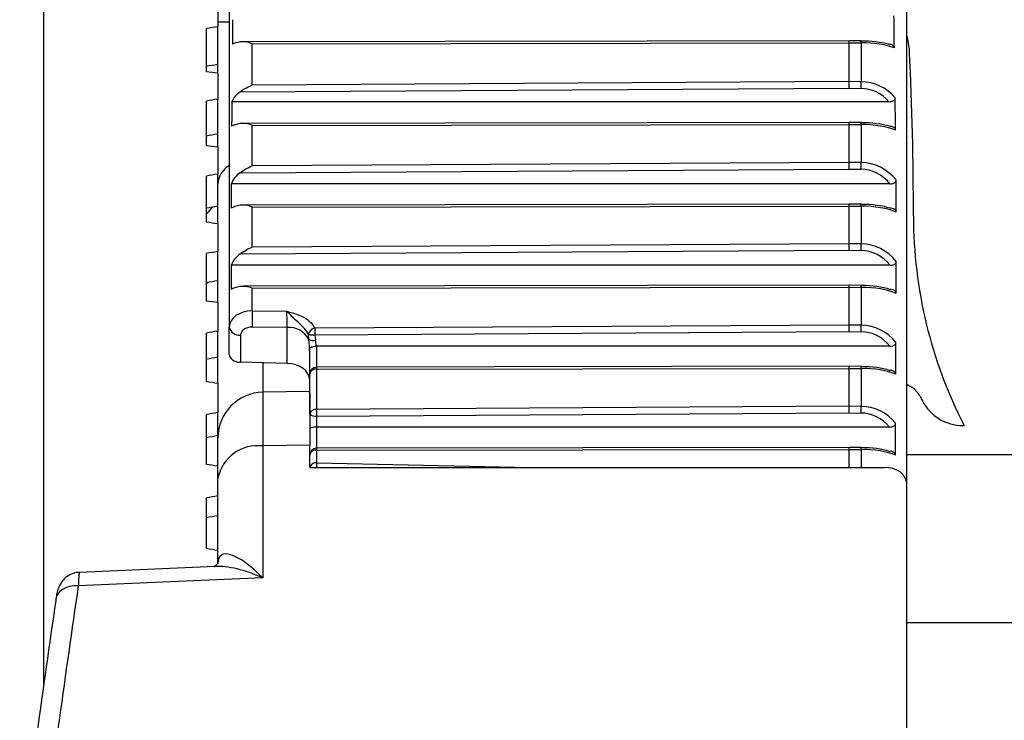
# Model space of a CAD drawing. Header units: millimetres. Extents: x 0 to 420, y 0 to 297.
# Tile 54 of 62: x 290.74 to 293.63, y 250.04 to 252.1. Entities that reach past the tile are written whole.
import ezdxf

# ---------------------------------------------------------------- set-up
doc = ezdxf.new("R2010")
doc.units = ezdxf.units.MM

msp = doc.modelspace()

# ---------------------------------------------------------------- linework, layer by layer
at = {"color": 7, "linetype": 'Continuous', "lineweight": 25}
for p, q in [((290.80944, 254.0525), (290.80944, 250.14252)), ((291.35558, 252.32714), (291.35558, 251.19628)), ((293.34774, 250.73666), (293.34774, 252.20102)), ((291.32181, 252.15314), (291.32181, 252.07964)), ((291.32181, 252.09434), (291.35558, 252.09394)), ((291.28805, 251.94723), (291.28805, 252.07418)), ((291.32181, 251.96841), (291.32181, 252.07964)), ((293.17889, 252.03836), (291.39554, 252.03565)), ((293.21373, 252.03827), (293.17889, 252.03836)), ((291.42275, 252.02975), (293.17891, 252.03242)), ((291.42275, 251.90817), (291.42275, 252.02975)), ((293.17891, 251.91832), (293.17891, 252.03242)), ((293.17891, 252.03242), (293.21386, 252.03233)), ((293.21386, 252.03233), (293.21386, 251.91798)), ((291.32181, 251.94305), (291.32181, 251.96841)), ((291.32181, 251.94305), (291.32181, 251.86669)), ((291.3869, 251.88816), (293.17888, 251.89852)), ((293.17891, 251.91832), (291.42275, 251.90817)), ((293.17888, 251.89852), (293.21368, 251.89818)), ((293.21386, 251.91798), (293.17891, 251.91832)), ((291.28805, 251.72951), (291.28805, 251.86111)), ((291.32181, 251.76363), (291.32181, 251.86669)), ((293.29551, 251.85919), (291.363, 251.85919)), ((293.17889, 251.79806), (291.39554, 251.79538)), ((291.42275, 251.78948), (293.17891, 251.79213)), ((291.42275, 251.67018), (291.42275, 251.78948)), ((293.21373, 251.79798), (293.17889, 251.79806)), ((293.17891, 251.68041), (293.17891, 251.79213)), ((293.17891, 251.79213), (293.21386, 251.79204)), ((293.21386, 251.79204), (293.21386, 251.68007)), ((291.32181, 251.7251), (291.32181, 251.76363)), ((291.32181, 251.7251), (291.32181, 251.6461)), ((291.38714, 251.65034), (293.17888, 251.66077)), ((293.17891, 251.68041), (291.42275, 251.67018)), ((293.17888, 251.66077), (293.21368, 251.66043)), ((293.21386, 251.68007), (293.17891, 251.68041)), ((291.28805, 251.50451), (291.28805, 251.64041)), ((291.32181, 251.55149), (291.32181, 251.6461)), ((293.29853, 251.61753), (291.3615, 251.61753)), ((291.32181, 251.4999), (291.32181, 251.55149)), ((293.17889, 251.55796), (291.39555, 251.5552)), ((291.42275, 251.54931), (293.17891, 251.55203)), ((291.42275, 251.43121), (291.42275, 251.54931)), ((293.21373, 251.55787), (293.17889, 251.55796)), ((293.17891, 251.44149), (293.17891, 251.55203)), ((293.17891, 251.55203), (293.21386, 251.55194)), ((293.21386, 251.55194), (293.21386, 251.44114)), ((291.32181, 251.4999), (291.32181, 251.41847)), ((293.17891, 251.44149), (291.42275, 251.43121)), ((293.21386, 251.44114), (293.17891, 251.44149)), ((291.28805, 251.27286), (291.28805, 251.41267)), ((291.32181, 251.33256), (291.32181, 251.41847)), ((291.38731, 251.41148), (293.17888, 251.42197)), ((293.17888, 251.42197), (293.21368, 251.42163)), ((293.29888, 251.37806), (291.36137, 251.37806)), ((291.29232, 251.3275), (291.28805, 251.32463)), ((291.32181, 251.26804), (291.32181, 251.33256)), ((293.17889, 251.31905), (291.39555, 251.31624)), ((291.42275, 251.31034), (293.17891, 251.31312)), ((291.42275, 251.24362), (291.42275, 251.31034)), ((293.21374, 251.31896), (293.17889, 251.31905)), ((293.17891, 251.2022), (293.17891, 251.31312)), ((293.17891, 251.31312), (293.21386, 251.31302)), ((293.21386, 251.31302), (293.21386, 251.20186)), ((291.32181, 251.26804), (291.32181, 251.18442)), ((291.42275, 251.24362), (291.52476, 251.24273)), ((291.35558, 251.11683), (291.35558, 251.19628)), ((291.52558, 251.19498), (291.42234, 251.19587)), ((291.52558, 251.08917), (291.52558, 251.19498)), ((293.17891, 251.2022), (291.6071, 251.193)), ((293.21386, 251.20186), (293.17891, 251.2022)), ((291.28805, 251.03518), (291.28805, 251.17854)), ((291.32181, 251.10745), (291.32181, 251.18442)), ((291.38875, 251.17241), (291.38875, 251.09255)), ((291.5897, 251.15943), (291.5881, 251.17492)), ((291.60721, 251.1735), (293.17888, 251.18271)), ((291.60721, 251.1735), (291.60928, 251.15791)), ((293.17888, 251.18271), (293.21368, 251.18237)), ((293.29788, 251.14002), (291.61219, 251.14002)), ((291.61219, 251.14002), (291.61219, 251.07827)), ((291.59193, 251.05801), (291.59193, 251.13134)), ((291.32181, 251.03019), (291.32181, 251.10745)), ((291.52558, 251.08917), (291.38875, 251.09255)), ((291.45452, 251.09092), (291.45452, 250.99947)), ((293.17889, 251.08075), (291.61216, 251.07827)), ((293.21374, 251.08066), (293.17889, 251.08075)), ((291.59193, 250.93976), (291.59193, 251.05801)), ((291.61209, 251.07233), (293.17891, 251.07482)), ((291.61209, 251.07233), (291.61209, 250.95409)), ((293.17891, 250.96324), (293.17891, 251.07482)), ((293.17891, 251.07482), (293.21386, 251.07472)), ((293.21386, 251.07472), (293.21386, 250.9629)), ((291.32181, 251.03019), (291.32181, 250.94459)), ((291.59184, 251.00706), (291.45442, 251.00459)), ((293.17891, 250.96324), (291.61209, 250.95409)), ((293.21386, 250.9629), (293.17891, 250.96324)), ((291.28805, 250.79214), (291.28805, 250.93864)), ((291.32181, 250.88895), (291.32181, 250.94459)), ((291.61219, 250.93452), (293.17888, 250.94367)), ((291.61219, 250.93452), (291.61219, 250.90224)), ((293.17888, 250.94367), (293.21368, 250.94333)), ((293.31506, 250.81947), (293.31506, 250.91339)), ((293.51373, 250.90641), (293.51657, 250.90641)), ((291.32181, 250.86955), (291.32181, 250.88895)), ((293.29695, 250.90224), (291.61219, 250.90224)), ((291.61219, 250.90224), (291.61219, 250.83995)), ((291.59193, 250.84884), (291.45452, 250.84638)), ((291.59193, 250.78358), (291.59193, 250.84884)), ((291.45452, 250.84638), (291.45452, 250.45861)), ((291.61209, 250.83402), (293.17891, 250.83647)), ((291.61209, 250.83402), (291.61209, 250.7968)), ((293.17889, 250.84241), (291.61216, 250.83995)), ((293.21373, 250.84232), (293.17889, 250.84241)), ((293.17891, 250.83647), (293.21386, 250.83638)), ((293.17891, 250.78358), (293.17891, 250.83647)), ((293.21386, 250.83638), (293.21386, 250.78358)), ((330.48982, 250.82054), (293.34774, 250.82054)), ((291.61209, 250.7968), (292.24175, 250.78358)), ((291.59193, 250.78358), (293.28139, 250.78358)), ((291.32181, 250.50017), (291.32181, 250.75089)), ((293.34774, 247.99011), (293.34774, 250.73666)), ((291.28805, 250.5444), (291.28805, 250.69364)), ((291.31408, 250.49209), (290.91465, 250.47468)), ((291.45452, 250.45861), (290.91142, 250.43494)), ((330.48982, 250.32605), (293.34774, 250.32605))]:
    msp.add_line(p, q, dxfattribs=at)
at = {"color": 7, "linetype": 'Continuous', "lineweight": 25, "flags": 128}
for points in [[(291.30505, 251.54866), (291.29338, 251.5341), (291.28805, 251.52897)], [(293.34774, 251.0278), (293.35129, 251.02581), (293.36276, 251.01897)], [(290.91142, 250.43494), (290.89848, 250.43484), (290.88608, 250.43295), (290.87467, 250.42934), (290.86469, 250.42415), (290.8565, 250.41757), (290.85043, 250.40985), (290.84669, 250.40127), (290.84543, 250.39217)]]:
    msp.add_lwpolyline(points, dxfattribs=at)
at = {"color": 7, "linetype": 'Continuous', "lineweight": 25}
for centre, radius, start, end in [((293.12088, 252.03334), 0.09298, 359.38232, 3.04043), ((293.15358, 251.99759), 0.20259, 2.73913, 16.58308), ((283.23785, 251.52319), 10.12966, 0, 2.739125), ((287.00069, 251.96356), 6.21334, 359.397102, 359.579683), ((293.12085, 251.79304), 0.09302, 359.38731, 3.04414), ((291.39095, 251.61188), 0.06933, 120.67276, 175.65705), ((286.8517, 251.72754), 6.36234, 359.395691, 359.572514), ((293.12095, 251.55296), 0.09291, 359.37158, 3.0325), ((294.71813, 251.52319), 1.35062, 180, 207.17239), ((286.74073, 251.49002), 6.47331, 359.394638, 359.567396), ((293.12103, 251.31406), 0.09284, 359.36049, 3.0244), ((293.16559, 251.20468), 1.74327, 178.72032, 180.28974), ((291.38495, 251.20211), 0.02994, 191.22551, 277.30015), ((291.53031, 251.12792), 0.06722, 27.94774, 94.03673), ((286.7196, 251.25101), 6.49444, 359.394438, 359.566442), ((291.6114, 251.16945), 0.02393, 100.34427, 166.79559), ((291.60027, 251.20942), 0.03659, 250.57114, 280.92965), ((302.43104, 251.24214), 10.82405, 180.260137, 180.36334), ((291.60181, 251.1887), 0.03168, 247.52162, 283.6472), ((293.12104, 251.07576), 0.09282, 359.35843, 3.0229), ((291.61219, 251.05801), 0.02026, 90.09071, 180), ((291.60963, 251.05445), 0.01805, 82.17488, 168.63699), ((291.76664, 251.07337), 0.15455, 178.18542, 180.38555), ((291.45687, 250.86955), 0.13506, 91.14053, 180.00115), ((293.32703, 250.96166), 0.06753, 26.59793, 58.05956), ((294.29318, 251.44543), 1.01297, 206.59793, 207.39631), ((286.78973, 251.01115), 6.42431, 359.395103, 359.569633), ((293.51373, 251.04147), 0.13506, 207.39631, 270), ((291.60963, 250.93621), 0.01805, 82.17488, 168.63699), ((291.60747, 250.95802), 0.02397, 229.60931, 281.36905), ((302.31914, 251.00234), 10.70716, 180.258223, 180.36294), ((291.4393, 250.72757), 0.11978, 82.69985, 168.77449), ((291.61219, 250.8197), 0.02026, 90.08966, 180), ((291.60963, 250.81614), 0.01805, 82.17488, 168.63699), ((291.76672, 250.83505), 0.15463, 178.1824, 180.38142), ((293.121, 250.83741), 0.09287, 359.36529, 3.02798), ((291.60977, 250.77845), 0.0185, 82.78742, 163.88611), ((292.13759, 250.7725), 0.52607, 177.35212, 178.79245)]:
    msp.add_arc(centre, radius, start, end, dxfattribs=at)
for centre, major_axis, ratio, start_param, end_param in [((291.42311, 249.39893), (0, 5.28158), 0.0127862, 1.0338855, 1.0497372), ((293.21268, 244.813), (0, 10.56316), 0.0127862, 5.462898, 5.4751629), ((296.66173, 249.90636), (29.37737, 4.23354), 0.0995432, 1.7392192, 1.7403881), ((291.42311, 252.01834), (0.06753, 0), 0.2902111, 2.1263432, 2.6205335), ((293.17888, 252.0181), (0.00001, 0.02026), 0.0019618, 5.4977875, 6.2831893), ((293.21268, 252.00431), (0.1148, 0), 0.2902111, 0.7951309, 1.5620697), ((293.21268, 251.98469), (0.13506, 0), 0.3527454, 0.7505091, 1.5620697), ((296.44055, 249.8748), (28.26066, 4.07261), 0.0995432, 1.7385645, 1.7397794), ((296.66173, 248.24628), (29.37737, -4.23354), 0.0995432, 1.7679074, 1.7690762), ((293.17888, 251.90399), (0.00004, 0.02026), 0.0005409, 4.4388038, 5.4977949), ((293.21268, 251.77141), (0, 0.12678), 0.9055431, 5.4772143, 6.2744587), ((293.21268, 251.77689), (0, 0.1411), 0.9571858, 5.4377306, 6.2744587), ((296.66173, 249.93678), (29.37762, 4.38236), 0.0921007, 1.7398252, 1.740994), ((291.42311, 251.82521), (0, 0.07458), 0.9055431, 0.5658604, 1.0975985), ((293.21268, 246.43581), (0, 8.19228), 0.0164865, 5.422348, 5.4377306), ((291.42311, 249.99244), (0, 4.09614), 0.0164865, 1.0975985, 1.1173753), ((291.42311, 251.77822), (0.06753, 0), 0.2876616, 2.1250228, 2.6881716), ((293.17888, 251.7778), (0.00001, 0.02026), 0.0019662, 5.4977874, 6.2831893), ((293.21268, 251.76432), (0.1148, 0), 0.2876616, 0.7455815, 1.5620697), ((293.21268, 251.74469), (0.13506, 0), 0.3505784, 0.709959, 1.5620697), ((296.44055, 249.90407), (28.2609, 4.21578), 0.0921007, 1.7391705, 1.7403854), ((296.66173, 248.21585), (29.37762, -4.38236), 0.0921007, 1.7673014, 1.7684703), ((293.17888, 251.66608), (0.00004, 0.02026), 0.0005271, 4.447235, 5.4977943), ((293.21268, 251.53276), (0, 0.12768), 0.8991268, 5.4384327, 6.2744587), ((293.21268, 251.53807), (0, 0.14201), 0.9510877, 5.4059622, 6.2744587), ((296.66173, 249.96485), (29.37791, 4.51909), 0.0844339, 1.7405759, 1.7417448), ((291.42311, 251.58677), (0, 0.07511), 0.8991268, 0.5617091, 1.1488968), ((293.21268, 233.41493), (0, 28.4909), 0.0047405, 5.4016574, 5.4059622), ((291.42311, 245.7841), (0, 14.24545), 0.0047405, 1.1488968, 1.1544199), ((296.44055, 249.93107), (28.26118, 4.34731), 0.0844339, 1.7399212, 1.7411361), ((291.42311, 251.53758), (0.06753, 0), 0.2956813, 2.1291879, 2.7252162), ((293.17888, 251.5377), (0.00001, 0.02026), 0.0019522, 5.4977877, 6.2831893), ((293.21268, 251.52326), (0.1148, 0), 0.2956813, 0.7207132, 1.5620697), ((293.21268, 251.50367), (0.13506, 0), 0.3573952, 0.6892685, 1.5620697), ((296.66173, 248.18779), (29.37791, -4.51909), 0.0844339, 1.7665507, 1.7677196), ((293.17888, 251.42716), (0.00004, 0.02026), 0.0005173, 4.4532004, 5.4977939), ((293.21268, 251.2985), (0, 0.14265), 0.9467847, 5.4022216, 6.2744587), ((296.66173, 249.99048), (29.37824, 4.64347), 0.0765639, 1.7414624, 1.7426312), ((291.42311, 251.34747), (0, 0.07549), 0.8946047, 0.5587672, 1.1536638), ((293.21268, 251.2933), (0, 0.12833), 0.8946047, 5.4337982, 6.2744587), ((291.42311, 258.79318), (0, 18.30259), 0.0036897, 1.9879288, 1.9922023), ((293.21268, 274.68512), (0, 36.60519), 0.0036897, 4.0192256, 4.0225564), ((296.44055, 249.95573), (28.2615, 4.46696), 0.0765639, 1.7408076, 1.7420225), ((291.42311, 251.29829), (0.06753, 0), 0.3013082, 2.1321303, 2.7201867), ((293.17888, 251.29879), (0.00001, 0.02026), 0.0019424, 5.497788, 6.2831812), ((293.21268, 251.28366), (0.1148, 0), 0.3013082, 0.7255338, 1.5620697), ((293.21268, 251.26411), (0.13506, 0), 0.362178, 0.6931634, 1.5620697), ((296.66173, 248.16216), (29.37824, -4.64347), 0.0765639, 1.7656643, 1.7668331), ((291.42311, 251.19586), (0.06753, -0.00083), 0.7070529, 1.5847583, 3.1503186), ((291.5244, 251.21886), (-0.00058, 0.03377), 0.0320632, 3.9261352, 5.4968402), ((291.42252, 251.17199), (0.03376, -0.00083), 0.7068915, 1.593475, 3.1590353), ((293.17888, 251.18788), (0.00004, 0.02026), 0.0005155, 4.4543076, 5.4977938), ((293.21268, 251.05909), (0, 0.14277), 0.945987, 5.4131081, 6.2744587), ((296.66173, 250.0136), (29.37858, 4.75528), 0.0685118, 1.7424743, 1.7436431), ((293.21268, 251.05392), (0, 0.12845), 0.8937669, 5.4469469, 6.2744587), ((291.5244, 251.12001), (0, 0.15436), 0.4374984, 4.712389, 4.9706211), ((291.5244, 251.11484), (0, 0.16868), 0.5204466, 4.8620712, 4.9706211), ((291.61219, 251.1174), (0, 0.02262), 0.8956914, 0, 0.0484721), ((293.21268, 267.68957), (0, 25.65021), 0.0052655, 4.0068828, 4.0116698), ((291.38934, 251.11641), (0.03376, -0.00083), 0.7068915, 3.1590353, 4.7123784), ((296.44055, 249.97797), (28.26183, 4.57452), 0.0685118, 1.7418196, 1.7430345), ((291.5244, 251.04144), (0.06752, -0.00167), 0.7068915, 0.0174427, 1.5707857), ((293.17888, 251.06049), (0.00001, 0.02026), 0.0019406, 5.497788, 6.2831812), ((293.21268, 251.04524), (0.1148, 0), 0.3023484, 0.7405121, 1.5620697), ((293.21268, 251.02569), (0.13506, 0), 0.3630621, 0.7055061, 1.5620697), ((296.66173, 248.13903), (29.37858, -4.75528), 0.0685118, 1.7646523, 1.7658212), ((293.17888, 250.94891), (0.00004, 0.02026), 0.0005216, 4.4505982, 5.4977941), ((293.21268, 250.82053), (0, 0.14237), 0.9486606, 5.4228981, 6.2744587), ((296.66173, 250.03416), (29.37893, 4.85436), 0.0602982, 1.7436004, 1.7447693), ((293.21268, 250.81529), (0, 0.12805), 0.8965755, 5.4589005, 6.2744587), ((296.44055, 249.99775), (28.26216, 4.66983), 0.0602982, 1.7429457, 1.7441606), ((291.61219, 250.89619), (0.02026, 0), 0.2988585, 1.5707963, 3.1415927), ((293.17888, 250.82215), (0.00001, 0.02026), 0.0019467, 5.4977879, 6.2831894), ((293.21268, 250.80732), (0.1148, 0), 0.2988585, 0.7465115, 1.5620697), ((293.21268, 250.78775), (0.13506, 0), 0.3600957, 0.7105091, 1.5620697), ((296.66173, 248.11848), (29.37893, -4.85436), 0.0602982, 1.7635262, 1.7646951), ((293.28021, 250.73583), (0.06752, 0.00167), 0.7068915, 6.2657426, 7.8190857), ((296.66173, 250.05209), (29.37927, 4.94052), 0.0519439, 1.7448285, 1.7459973), ((296.44055, 250.01499), (28.26249, 4.75272), 0.0519439, 1.7441737, 1.7453886), ((296.66173, 248.10055), (29.37927, -4.94052), 0.0519439, 1.7622982, 1.763467), ((291.45687, 250.36312), (-0.1261, 0.16131), 0.2999952, 5.0962773, 6.6496203), ((291.45687, 250.36312), (0.19549, -0.10526), 0.3824318, 1.7856801, 2.5711043), ((358.00754, 246.29134), (67.45325, 1.66459), 0.7068915, 3.0197397, 3.0361245), ((358.00872, 246.2436), (67.52079, 1.66459), 0.7068919, 3.0197571, 3.0361419)]:
    msp.add_ellipse(centre, major_axis=major_axis, ratio=ratio, start_param=start_param, end_param=end_param, dxfattribs=at)
for points, knots in [([(291.42275, 252.02975), (291.42263, 252.0298), (291.41664, 252.0321), (291.40455, 252.03593), (291.39322, 252.0353), (291.38749, 252.03499)], [0, 0, 0, 0, 0.0104052, 0.4999062, 1, 1, 1, 1]), ([(293.31146, 252.01719), (293.3113, 252.01836), (293.311, 252.02071), (293.30853, 252.02381), (293.30456, 252.02629), (293.29922, 252.02785), (293.29514, 252.02801), (293.29306, 252.0281)], [0, 0, 0, 0, 0.1838334, 0.3683481, 0.5433482, 0.7678068, 1, 1, 1, 1]), ([(291.3869, 251.88816), (291.39258, 251.89197), (291.40409, 251.89967), (291.4164, 251.90566), (291.42263, 251.90812), (291.42275, 251.90817)], [0, 0, 0, 0, 0.48895573, 0.98977388, 1, 1, 1, 1]), ([(293.29551, 251.85919), (293.298, 251.85932), (293.30235, 251.85954), (293.30802, 251.86154), (293.31174, 251.86439), (293.31354, 251.86759), (293.31368, 251.86962), (293.31374, 251.87049)], [0, 0, 0, 0, 0.2740851, 0.4792551, 0.6857633, 0.8647498, 1, 1, 1, 1]), ([(291.42275, 251.78948), (291.42263, 251.78953), (291.41667, 251.79182), (291.40461, 251.79564), (291.3933, 251.79504), (291.38757, 251.79474)], [0, 0, 0, 0, 0.01042863, 0.49880548, 1, 1, 1, 1]), ([(293.31511, 251.77556), (293.31495, 251.77678), (293.31462, 251.77924), (293.31206, 251.78248), (293.30823, 251.78485), (293.30311, 251.78644), (293.29923, 251.78662), (293.29702, 251.78673)], [0, 0, 0, 0, 0.1918486, 0.3844512, 0.5660652, 0.7531661, 1, 1, 1, 1]), ([(291.38714, 251.65034), (291.39286, 251.65416), (291.40429, 251.6618), (291.41651, 251.66772), (291.42263, 251.67013), (291.42275, 251.67018)], [0, 0, 0, 0, 0.4950302, 0.9897026, 1, 1, 1, 1]), ([(293.29853, 251.61753), (293.30091, 251.61765), (293.30515, 251.61786), (293.31072, 251.61984), (293.31445, 251.62268), (293.31629, 251.62589), (293.31646, 251.62795), (293.31654, 251.62885)], [0, 0, 0, 0, 0.2629214, 0.4692637, 0.6767785, 0.8593994, 1, 1, 1, 1]), ([(291.42275, 251.54931), (291.42263, 251.54936), (291.41658, 251.55168), (291.40443, 251.55552), (291.39305, 251.55485), (291.38733, 251.55452)], [0, 0, 0, 0, 0.01035515, 0.5022586, 1, 1, 1, 1]), ([(293.31691, 251.53437), (293.31676, 251.53561), (293.31645, 251.53811), (293.31388, 251.5414), (293.31001, 251.5438), (293.30492, 251.54538), (293.30108, 251.54556), (293.29894, 251.54566)], [0, 0, 0, 0, 0.1948074, 0.3904136, 0.5741193, 0.7610669, 1, 1, 1, 1]), ([(291.38731, 251.41148), (291.39303, 251.4153), (291.40442, 251.42289), (291.41657, 251.42877), (291.42263, 251.43116), (291.42275, 251.43121)], [0, 0, 0, 0, 0.4974327, 0.9896514, 1, 1, 1, 1]), ([(293.29888, 251.37806), (293.30124, 251.37818), (293.30547, 251.37839), (293.31103, 251.38035), (293.31475, 251.38318), (293.3166, 251.38636), (293.31678, 251.3884), (293.31686, 251.38928)], [0, 0, 0, 0, 0.2620409, 0.4690274, 0.6771635, 0.8607903, 1, 1, 1, 1]), ([(291.42275, 251.31034), (291.42263, 251.31039), (291.41652, 251.31274), (291.40431, 251.31659), (291.39288, 251.31587), (291.38716, 251.31552)], [0, 0, 0, 0, 0.0103039, 0.5046649, 1, 1, 1, 1]), ([(293.31657, 251.29537), (293.31643, 251.2966), (293.31615, 251.29907), (293.31361, 251.30233), (293.30977, 251.30473), (293.30465, 251.30633), (293.30077, 251.30651), (293.29857, 251.30662)], [0, 0, 0, 0, 0.1934923, 0.3877819, 0.5702802, 0.7560305, 1, 1, 1, 1]), ([(291.5881, 251.17492), (291.5845, 251.18096), (291.57706, 251.19343), (291.55863, 251.20917), (291.54401, 251.2232), (291.53417, 251.23356), (291.52865, 251.23915), (291.52569, 251.2419), (291.52485, 251.24265), (291.52476, 251.24273)], [0, 0, 0, 0, 0.2499813, 0.5159856, 0.7363559, 0.8600158, 0.9603394, 0.9956595, 1, 1, 1, 1]), ([(291.52476, 251.24273), (291.52491, 251.24269), (291.526, 251.24239), (291.53351, 251.24033), (291.54809, 251.23621), (291.57043, 251.22766), (291.5933, 251.21388), (291.60249, 251.19996), (291.6071, 251.193)], [0, 0, 0, 0, 0.0043384, 0.0313159, 0.2158585, 0.424023, 0.7115706, 1, 1, 1, 1]), ([(291.59193, 251.13134), (291.59194, 251.13172), (291.59197, 251.13267), (291.59223, 251.13372), (291.59312, 251.13523), (291.5954, 251.13679), (291.59976, 251.13835), (291.60513, 251.1395), (291.60918, 251.13983), (291.61121, 251.13999)], [0, 0, 0, 0, 0.0431619, 0.1084022, 0.2002978, 0.4235962, 0.6214798, 0.8105739, 1, 1, 1, 1]), ([(293.29788, 251.14002), (293.30027, 251.14014), (293.30453, 251.14035), (293.31012, 251.14231), (293.31384, 251.14513), (293.31566, 251.14829), (293.31584, 251.15029), (293.31592, 251.15115)], [0, 0, 0, 0, 0.2658515, 0.4730524, 0.6814592, 0.8643792, 1, 1, 1, 1]), ([(293.3155, 251.05748), (293.31536, 251.0587), (293.31508, 251.06114), (293.31258, 251.06436), (293.30879, 251.06673), (293.30363, 251.06836), (293.29969, 251.06855), (293.29742, 251.06866)], [0, 0, 0, 0, 0.1910667, 0.3829101, 0.5634499, 0.7482081, 1, 1, 1, 1]), ([(291.45446, 251.00261), (291.45443, 251.00265), (291.45429, 251.00282), (291.45424, 250.96164), (291.45442, 250.8848), (291.45452, 250.84638)], [0, 0, 0, 0, 0.1413495, 0.5706761, 1, 1, 1, 1]), ([(291.59193, 251.00222), (291.59193, 251.00028), (291.59193, 250.99594), (291.59193, 250.93157), (291.59193, 250.87008), (291.59193, 250.84884)], [0, 0, 0, 0, 0.3445633, 0.7736077, 1, 1, 1, 1]), ([(293.29695, 250.90224), (293.29938, 250.90237), (293.30367, 250.90258), (293.30929, 250.90455), (293.31301, 250.90738), (293.31482, 250.91053), (293.31499, 250.91254), (293.31506, 250.91339)], [0, 0, 0, 0, 0.2691455, 0.4759142, 0.6839415, 0.8656236, 1, 1, 1, 1]), ([(291.32181, 250.75089), (291.32181, 250.77971), (291.32181, 250.83734), (291.32181, 250.86823), (291.32181, 250.8681), (291.32181, 250.86807)], [0, 0, 0, 0, 0.4290922, 0.8581851, 1, 1, 1, 1]), ([(293.31506, 250.81947), (293.31492, 250.82068), (293.31463, 250.82311), (293.31212, 250.82633), (293.30833, 250.82869), (293.30318, 250.83032), (293.29923, 250.83051), (293.29695, 250.83062)], [0, 0, 0, 0, 0.19047, 0.3817039, 0.5618986, 0.746935, 1, 1, 1, 1]), ([(291.32199, 250.50284), (291.32199, 250.5029), (291.32209, 250.50434), (291.32079, 250.49606), (291.30905, 250.49162), (291.31218, 250.49187), (291.31263, 250.4919)], [0, 0, 0, 0, 0.0162314, 0.334455, 0.9045023, 1, 1, 1, 1]), ([(290.91472, 250.474), (290.91321, 250.47415), (290.90423, 250.47504), (290.88937, 250.46935), (290.87341, 250.45938), (290.8626, 250.44755), (290.85578, 250.43602), (290.85172, 250.42566), (290.84873, 250.41438), (290.84691, 250.40549), (290.84579, 250.39657), (290.84555, 250.39467)], [0, 0, 0, 0, 0.03451828, 0.20553886, 0.34548577, 0.46604831, 0.57095392, 0.66242843, 0.76104881, 0.94937703, 1, 1, 1, 1]), ([(290.91469, 250.47362), (290.91433, 250.47301), (290.91354, 250.47168), (290.91237, 250.4554), (290.91166, 250.44014), (290.91142, 250.43494)], [0, 0, 0, 0, 0.3517331, 0.7792131, 1, 1, 1, 1])]:
    msp.add_open_spline(points, degree=3, knots=knots, dxfattribs=at)

doc.saveas('drawing.dxf')
